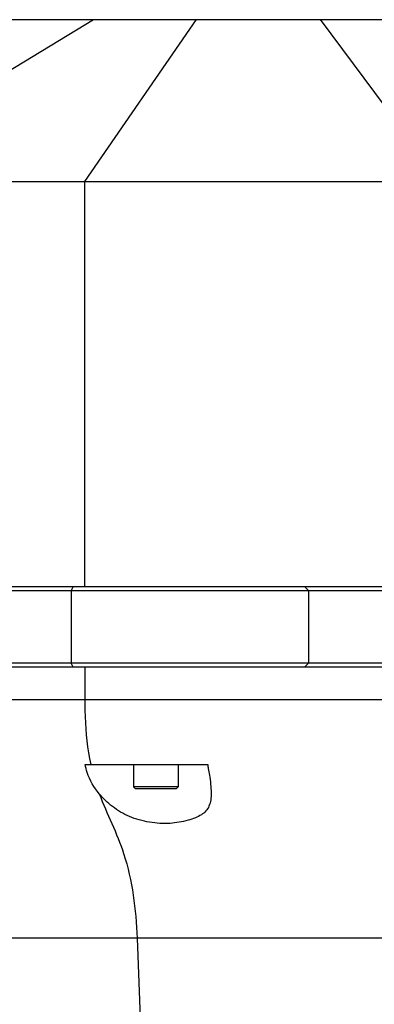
# Model space of a CAD drawing. Header units: millimetres. Extents: x 0 to 12710, y 0 to 5940.
# Tile 172 of 241: x 7036 to 7168, y 2716 to 3081. Entities that reach past the tile are written whole.
import ezdxf

# ---------------------------------------------------------------- set-up
doc = ezdxf.new("R2010")
doc.units = ezdxf.units.MM
doc.header["$LTSCALE"] = 231.275
doc.layers.get('0').update_dxf_attribs({"linetype": 'CONTINUOUS'})
for name, color, linetype in [('_0219_COVER_TOP_PBL12', 7, 'CONTINUOUS'), ('_0302_DELTA_BOTTOM_COVER-3T_PBL63', 7, 'CONTINUOUS'), ('M2000103__PBL4', 7, 'CONTINUOUS'), ('new_view_6_VBL0', 7, 'CONTINUOUS'), ('P9140503_BOLT_PBL56', 7, 'CONTINUOUS')]:
    doc.layers.add(name, color=color, linetype=linetype)

# ---------------------------------------------------------------- blocks, each defined once
blk = doc.blocks.new('M2000103__PBL4', base_point=(994.393, 959.36))
at = {"layer": 'M2000103__PBL4', "color": 7}
for p, q in [((862.726, 956.36), (954.399, 956.36)), ((863.226, 956.86), (954.399, 956.86)), ((954.399, 947.36), (862.726, 947.36)), ((953.705, 946.86), (863.226, 946.86))]:
    blk.add_line(p, q, dxfattribs=at)
at = {"layer": 'M2000103__PBL4', "color": 2}
for p, q in [((915.274, 956.86), (915.024, 956.36)), ((915.024, 956.36), (915.024, 947.36)), ((943.859, 956.86), (944.342, 956.36)), ((944.342, 956.36), (944.342, 947.36)), ((915.274, 946.86), (915.024, 947.36)), ((943.859, 946.86), (944.342, 947.36))]:
    blk.add_line(p, q, dxfattribs=at)
blk = doc.blocks.new('_0219_COVER_TOP_PBL12', base_point=(1023.24, 991.86))
at = {"layer": '_0219_COVER_TOP_PBL12', "color": 2}
for p, q in [((884.73, 1006.86), (917.76, 1026.86)), ((916.7, 1006.86), (930.49, 1026.86)), ((945.78, 1026.86), (960.68, 1006.86)), ((916.7, 956.86), (916.7, 1006.86))]:
    blk.add_line(p, q, dxfattribs=at)
at = {"layer": '_0219_COVER_TOP_PBL12', "color": 7}
for p, q in [((896.77, 1026.86), (1117.23, 1026.86)), ((830.64, 1006.86), (1224.62, 1006.86))]:
    blk.add_line(p, q, dxfattribs=at)
blk = doc.blocks.new('P9140503_BOLT_PBL56', base_point=(925.48, 933.36))
at = {"layer": 'P9140503_BOLT_PBL56', "color": 7}
for p, q in [((922.73, 934.86), (922.73, 932.11)), ((928.23, 934.86), (928.23, 932.11)), ((922.98, 931.86), (922.73, 932.11)), ((928.23, 932.11), (922.73, 932.11)), ((927.98, 931.86), (922.98, 931.86)), ((927.98, 931.86), (928.23, 932.11))]:
    blk.add_line(p, q, dxfattribs=at)
blk = doc.blocks.new('_0302_DELTA_BOTTOM_COVER-3T_PBL63', base_point=(943.1, 897.86))
at = {"layer": '_0302_DELTA_BOTTOM_COVER-3T_PBL63', "color": 2}
for p, q in [((916.7, 946.86), (916.7, 942.86)), ((960.68, 942.86), (859.73, 942.86)), ((995.23, 913.42), (859.73, 913.42)), ((923.15, 913.42), (925.24, 861.22))]:
    blk.add_line(p, q, dxfattribs=at)
at = {"layer": '_0302_DELTA_BOTTOM_COVER-3T_PBL63', "color": 7}
blk.add_line((916.73, 934.86), (931.89, 934.86), dxfattribs=at)
blk.add_arc((963.45, 939.67), 31.93, 188.6615, 189.5304, dxfattribs=at)
at = {"layer": '_0302_DELTA_BOTTOM_COVER-3T_PBL63', "color": 2}
for points, knots in [([(916.7, 942.86), (916.7, 942.16), (916.75, 939.48), (917.01, 936.79), (917.43, 934.86)], [0, 0, 0, 0, 0.262936, 1, 1, 1, 1]), ([(918.49, 931.23), (918.95, 929.99), (920.07, 927.57), (922.43, 921.86), (923.01, 916.94), (923.15, 913.42)], [0, 0, 0, 0, 0.214616, 0.430487, 1, 1, 1, 1])]:
    blk.add_open_spline(points, degree=3, knots=knots, dxfattribs=at)
at = {"layer": '_0302_DELTA_BOTTOM_COVER-3T_PBL63', "color": 7}
for points, knots in [([(918.49, 931.23), (917.83, 932), (917.15, 933.22), (916.8, 934.52), (916.73, 934.86)], [0, 0, 0, 0, 0.744436, 1, 1, 1, 1]), ([(931.96, 934.38), (932.01, 934.11), (932.17, 933.09), (932.31, 932.06), (932.31, 931.31)], [0, 0, 0, 0, 0.270935, 1, 1, 1, 1]), ([(932.31, 931.31), (932.31, 930.77), (932.24, 929.97), (931.69, 929.08), (931.09, 928.6), (930.33, 928.24), (929.05, 927.82), (927.15, 927.49), (924.67, 927.64), (922.22, 928.32), (920.1, 929.55), (918.97, 930.66), (918.49, 931.23)], [0, 0, 0, 0, 0.095642, 0.137748, 0.181162, 0.230262, 0.286707, 0.419435, 0.569692, 0.722741, 0.867023, 1, 1, 1, 1])]:
    blk.add_open_spline(points, degree=3, knots=knots, dxfattribs=at)
blk = doc.blocks.new('NEW_VIEW_6_VBL0', base_point=(1017.73, 734.05))
at = {"layer": '_0219_COVER_TOP_PBL12'}
blk.add_blockref('_0219_COVER_TOP_PBL12', (1023.24, 991.86), dxfattribs=at)
at = {"layer": '_0302_DELTA_BOTTOM_COVER-3T_PBL63'}
blk.add_blockref('_0302_DELTA_BOTTOM_COVER-3T_PBL63', (943.1, 897.86), dxfattribs=at)
at = {"layer": 'M2000103__PBL4'}
blk.add_blockref('M2000103__PBL4', (994.39, 959.36), dxfattribs=at)
at = {"layer": 'P9140503_BOLT_PBL56'}
blk.add_blockref('P9140503_BOLT_PBL56', (925.48, 933.36), dxfattribs=at)
blk = doc.blocks.new('RERE')
at = {"layer": 'new_view_6_VBL0'}
blk.add_blockref('NEW_VIEW_6_VBL0', (1017.726, 734.055), dxfattribs=at)

msp = doc.modelspace()

# ---------------------------------------------------------------- block references
at = {"xscale": 3, "yscale": 3, "zscale": 3}
msp.add_blockref('RERE', (4310.1, 0), dxfattribs=at)

doc.saveas('drawing.dxf')
